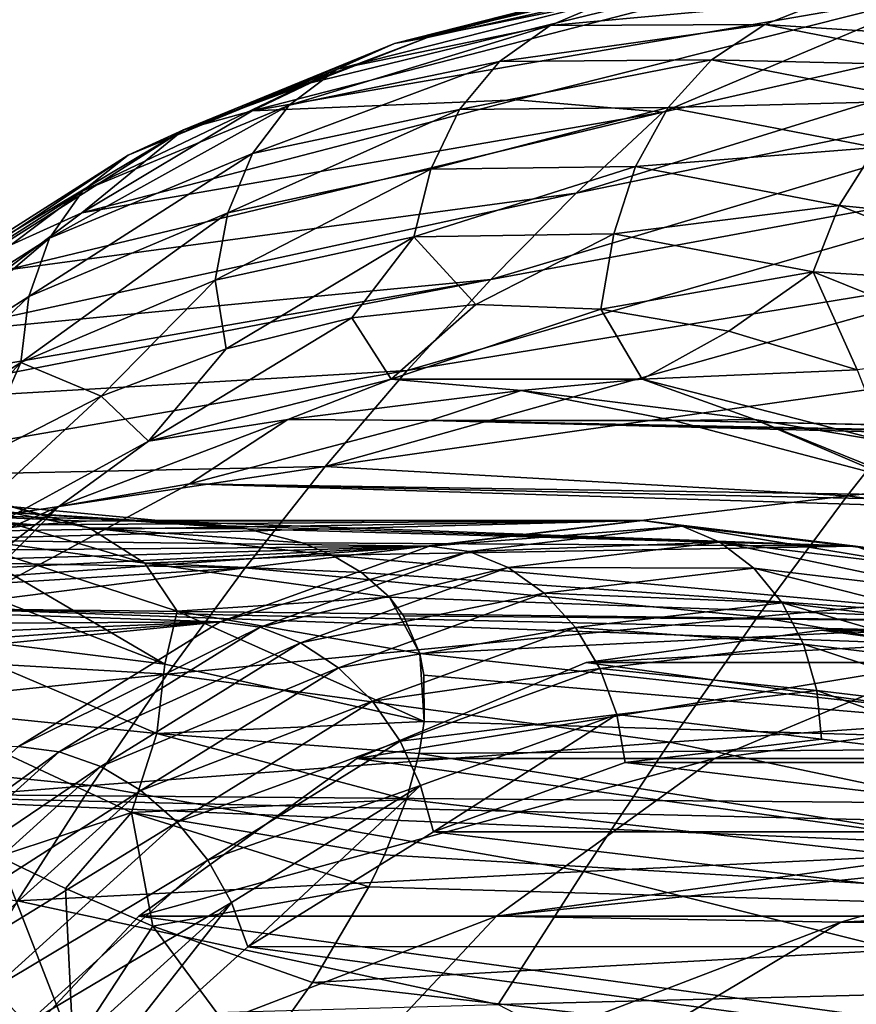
# Model space of a CAD drawing. Header units: metres. Extents: x 26 to 263, y -109 to 109.
# Tile 193 of 256: x 104.4 to 108.23, y -66.01 to -61.5. Entities that reach past the tile are written whole.
import ezdxf

# ---------------------------------------------------------------- set-up
doc = ezdxf.new("R2010")
doc.units = ezdxf.units.M
doc.layers.add('solid_500750', color=7, linetype='CONTINUOUS')

msp = doc.modelspace()

# ---------------------------------------------------------------- linework, layer by layer
at = {"layer": 'solid_500750'}
for points in [[(110.574928, -60.459209, 19.069143), (106.266853, -61.586029, 16.27236), (109.827393, -60.794727, 20.143408)], [(106.811913, -61.436981, 15.493887), (106.266853, -61.586029, 16.27236), (110.574928, -60.459209, 19.069143)], [(109.827393, -60.794727, 20.143408), (105.462875, -61.922657, 17.420595), (108.660812, -61.370148, 20.919439)], [(105.731758, -61.794037, 17.036589), (105.462875, -61.922657, 17.420595), (109.827393, -60.794727, 20.143408)], [(106.266853, -61.586029, 16.27236), (105.731758, -61.794037, 17.036589), (109.827393, -60.794727, 20.143408)], [(106.947426, -62.299301, 21.521194), (110.358559, -61.241245, 22.878918), (107.343468, -61.927769, 20.949022)], [(106.947426, -62.299301, 21.521194), (109.914818, -61.688736, 23.527256), (110.358559, -61.241245, 22.878918)], [(107.343468, -61.927769, 20.949022), (110.358559, -61.241245, 22.878918), (108.660812, -61.370148, 20.919439)], [(105.462875, -61.922657, 17.420595), (106.672104, -61.872181, 19.723242), (108.660812, -61.370148, 20.919439)], [(106.115547, -61.614342, 15.879783), (106.811913, -61.436981, 15.493887), (107.082314, -61.385807, 15.107685)], [(107.101738, -61.415493, 14.471203), (106.115547, -61.614342, 15.879783), (107.082314, -61.385807, 15.107685)], [(107.343468, -61.927769, 20.949022), (108.660812, -61.370148, 20.919439), (106.672104, -61.872181, 19.723242)], [(105.851959, -61.731274, 15.700078), (106.115547, -61.614342, 15.879783), (107.101738, -61.415493, 14.471203)], [(105.851959, -61.731274, 15.700078), (107.101738, -61.415493, 14.471203), (106.828072, -61.530884, 14.305883)], [(106.828072, -61.530884, 14.305883), (107.101738, -61.415493, 14.471203), (108.094666, -61.414009, 13.052985)], [(106.828072, -61.530884, 14.305883), (108.094666, -61.414009, 13.052985), (107.811218, -61.526306, 12.901632)], [(107.811218, -61.526306, 12.901632), (108.094666, -61.414009, 13.052985), (109.081039, -61.608822, 11.644141)], [(109.081039, -61.608822, 11.644141), (108.094666, -61.414009, 13.052985), (108.997215, -61.440514, 12.372667)], [(106.115547, -61.614342, 15.879783), (106.266853, -61.586029, 16.27236), (106.811913, -61.436981, 15.493887)], [(107.811218, -61.526306, 12.901632), (107.567047, -61.688812, 12.764561), (106.596207, -61.695915, 14.151222)], [(106.828072, -61.530884, 14.305883), (107.811218, -61.526306, 12.901632), (106.596207, -61.695915, 14.151222)], [(107.811218, -61.526306, 12.901632), (108.788391, -61.717381, 11.505925), (107.567047, -61.688812, 12.764561)], [(107.811218, -61.526306, 12.901632), (109.081039, -61.608822, 11.644141), (108.788391, -61.717381, 11.505925)], [(106.828072, -61.530884, 14.305883), (106.596207, -61.695915, 14.151222), (105.632591, -61.89682, 15.52755)], [(105.851959, -61.731274, 15.700078), (106.828072, -61.530884, 14.305883), (105.632591, -61.89682, 15.52755)], [(104.895958, -62.125862, 17.065519), (105.149452, -62.009918, 17.259609), (106.115547, -61.614342, 15.879783)], [(104.895958, -62.125862, 17.065519), (106.115547, -61.614342, 15.879783), (105.851959, -61.731274, 15.700078)], [(105.149452, -62.009918, 17.259609), (105.731758, -61.794037, 17.036589), (106.266853, -61.586029, 16.27236)], [(106.115547, -61.614342, 15.879783), (105.149452, -62.009918, 17.259609), (106.266853, -61.586029, 16.27236)], [(106.596207, -61.695915, 14.151222), (106.412903, -61.916462, 14.011352), (105.464676, -62.117249, 15.365672)], [(105.632591, -61.89682, 15.52755), (106.596207, -61.695915, 14.151222), (105.464676, -62.117249, 15.365672)], [(107.567047, -61.688812, 12.764561), (107.368454, -61.906849, 12.64656), (106.412903, -61.916462, 14.011352)], [(106.596207, -61.695915, 14.151222), (107.567047, -61.688812, 12.764561), (106.412903, -61.916462, 14.011352)], [(106.55687, -62.693661, 22.082489), (109.914818, -61.688736, 23.527256), (106.947426, -62.299301, 21.521194)], [(106.55687, -62.693661, 22.082489), (109.473557, -62.156021, 24.164297), (109.914818, -61.688736, 23.527256)], [(107.567047, -61.688812, 12.764561), (108.532425, -61.876213, 11.385725), (107.368454, -61.906849, 12.64656)], [(108.788391, -61.717381, 11.505925), (108.532425, -61.876213, 11.385725), (107.567047, -61.688812, 12.764561)], [(105.851959, -61.731274, 15.700078), (105.632591, -61.89682, 15.52755), (104.68898, -62.288952, 16.875292)], [(104.895958, -62.125862, 17.065519), (105.851959, -61.731274, 15.700078), (104.68898, -62.288952, 16.875292)], [(105.149452, -62.009918, 17.259609), (105.462875, -61.922657, 17.420595), (105.731758, -61.794037, 17.036589)], [(105.462875, -61.922657, 17.420595), (104.683624, -62.38958, 18.533628), (106.672104, -61.872181, 19.723242)], [(107.343468, -61.927769, 20.949022), (106.672104, -61.872181, 19.723242), (104.683624, -62.38958, 18.533628)], [(108.532425, -61.876213, 11.385725), (108.318977, -62.089954, 11.288971), (107.368454, -61.906849, 12.64656)], [(104.334412, -62.651009, 19.032286), (107.343468, -61.927769, 20.949022), (104.683624, -62.38958, 18.533628)], [(106.947426, -62.299301, 21.521194), (107.343468, -61.927769, 20.949022), (104.334412, -62.651009, 19.032286)], [(105.632591, -61.89682, 15.52755), (105.464676, -62.117249, 15.365672), (104.536209, -62.505695, 16.691757)], [(104.68898, -62.288952, 16.875292), (105.632591, -61.89682, 15.52755), (104.536209, -62.505695, 16.691757)], [(105.149452, -62.009918, 17.259609), (104.683624, -62.38958, 18.533628), (105.462875, -61.922657, 17.420595)], [(106.412903, -61.916462, 14.011352), (106.281708, -62.188801, 13.894976), (105.351814, -62.388802, 15.223078)], [(105.464676, -62.117249, 15.365672), (106.412903, -61.916462, 14.011352), (105.351814, -62.388802, 15.223078)], [(107.368454, -61.906849, 12.64656), (107.218956, -62.176727, 12.556372), (106.281708, -62.188801, 13.894976)], [(106.412903, -61.916462, 14.011352), (107.368454, -61.906849, 12.64656), (106.281708, -62.188801, 13.894976)], [(107.368454, -61.906849, 12.64656), (108.318977, -62.089954, 11.288971), (107.218956, -62.176727, 12.556372)], [(103.973015, -62.710793, 18.383669), (104.216682, -62.599159, 18.591759), (105.149452, -62.009918, 17.259609)], [(103.973015, -62.710793, 18.383669), (105.149452, -62.009918, 17.259609), (104.895958, -62.125862, 17.065519)], [(105.149452, -62.009918, 17.259609), (104.216682, -62.599159, 18.591759), (104.683624, -62.38958, 18.533628)], [(108.318977, -62.089954, 11.288971), (108.151558, -62.354954, 11.224408), (107.218956, -62.176727, 12.556372)], [(108.318977, -62.089954, 11.288971), (109.252289, -62.464504, 9.955978), (108.151558, -62.354954, 11.224408)], [(104.895958, -62.125862, 17.065519), (104.68898, -62.288952, 16.875292), (103.778038, -62.867706, 18.176323)], [(103.973015, -62.710793, 18.383669), (104.895958, -62.125862, 17.065519), (103.778038, -62.867706, 18.176323)], [(105.464676, -62.117249, 15.365672), (105.351814, -62.388802, 15.223078), (104.44133, -62.772316, 16.523449)], [(104.536209, -62.505695, 16.691757), (105.464676, -62.117249, 15.365672), (104.44133, -62.772316, 16.523449)], [(106.17289, -63.110504, 22.631876), (109.473557, -62.156021, 24.164297), (106.55687, -62.693661, 22.082489)], [(106.17289, -63.110504, 22.631876), (109.036995, -62.64315, 24.789431), (109.473557, -62.156021, 24.164297)], [(106.281708, -62.188801, 13.894976), (106.202911, -62.499519, 13.815394), (105.29393, -62.697628, 15.113588)], [(105.351814, -62.388802, 15.223078), (106.281708, -62.188801, 13.894976), (105.29393, -62.697628, 15.113588)], [(107.218956, -62.176727, 12.556372), (107.119232, -62.485653, 12.506716), (106.202911, -62.499519, 13.815394)], [(106.281708, -62.188801, 13.894976), (107.218956, -62.176727, 12.556372), (106.202911, -62.499519, 13.815394)], [(107.218956, -62.176727, 12.556372), (108.151558, -62.354954, 11.224408), (107.119232, -62.485653, 12.506716)], [(104.68898, -62.288952, 16.875292), (104.536209, -62.505695, 16.691757), (103.63987, -63.076485, 17.971931)], [(103.778038, -62.867706, 18.176323), (104.68898, -62.288952, 16.875292), (103.63987, -63.076485, 17.971931)], [(106.947426, -62.299301, 21.521194), (104.334412, -62.651009, 19.032286), (103.989265, -62.94165, 19.525204)], [(106.55687, -62.693661, 22.082489), (106.947426, -62.299301, 21.521194), (103.989265, -62.94165, 19.525204)], [(108.151558, -62.354954, 11.224408), (108.031296, -62.659222, 11.204121), (107.119232, -62.485653, 12.506716)], [(108.151558, -62.354954, 11.224408), (109.067703, -62.722092, 9.915969), (108.031296, -62.659222, 11.204121)], [(109.252289, -62.464504, 9.955978), (109.067703, -62.722092, 9.915969), (108.151558, -62.354954, 11.224408)], [(104.216682, -62.599159, 18.591759), (104.334412, -62.651009, 19.032286), (104.683624, -62.38958, 18.533628)], [(105.351814, -62.388802, 15.223078), (105.29393, -62.697628, 15.113588), (104.403946, -63.074677, 16.38464)], [(104.44133, -62.772316, 16.523449), (105.351814, -62.388802, 15.223078), (104.403946, -63.074677, 16.38464)], [(104.536209, -62.505695, 16.691757), (104.44133, -62.772316, 16.523449), (103.562279, -63.333321, 17.778904)], [(103.63987, -63.076485, 17.971931), (104.536209, -62.505695, 16.691757), (103.562279, -63.333321, 17.778904)], [(105.29393, -62.697628, 15.113588), (106.202911, -62.499519, 13.815394), (105.344574, -63.011806, 14.974459)], [(106.202911, -62.499519, 13.815394), (105.919357, -62.870506, 14.153579), (105.344574, -63.011806, 14.974459)], [(106.202911, -62.499519, 13.815394), (106.487839, -62.808723, 13.341702), (105.919357, -62.870506, 14.153579)], [(106.202911, -62.499519, 13.815394), (107.119232, -62.485653, 12.506716), (106.487839, -62.808723, 13.341702)], [(107.119232, -62.485653, 12.506716), (107.060463, -62.829929, 12.523915), (106.487839, -62.808723, 13.341702)], [(107.119232, -62.485653, 12.506716), (108.031296, -62.659222, 11.204121), (107.060463, -62.829929, 12.523915)], [(105.797256, -63.55072, 23.168783), (109.036995, -62.64315, 24.789431), (106.17289, -63.110504, 22.631876)], [(105.797256, -63.55072, 23.168783), (108.608177, -63.152115, 25.402609), (109.036995, -62.64315, 24.789431)], [(103.652138, -63.258537, 20.006678), (106.55687, -62.693661, 22.082489), (103.725754, -63.186432, 19.901535)], [(106.17289, -63.110504, 22.631876), (106.55687, -62.693661, 22.082489), (103.652138, -63.258537, 20.006678)], [(106.55687, -62.693661, 22.082489), (103.989265, -62.94165, 19.525204), (103.725754, -63.186432, 19.901535)], [(104.403946, -63.074677, 16.38464), (105.29393, -62.697628, 15.113588), (104.771889, -63.228474, 15.792334)], [(105.29393, -62.697628, 15.113588), (105.344574, -63.011806, 14.974459), (104.771889, -63.228474, 15.792334)], [(108.031296, -62.659222, 11.204121), (107.646034, -62.931503, 11.687628), (107.060463, -62.829929, 12.523915)], [(108.031296, -62.659222, 11.204121), (108.233711, -63.10844, 10.848337), (107.646034, -62.931503, 11.687628)], [(108.031296, -62.659222, 11.204121), (108.927673, -63.01873, 9.923945), (108.233711, -63.10844, 10.848337)], [(109.067703, -62.722092, 9.915969), (108.927673, -63.01873, 9.923945), (108.031296, -62.659222, 11.204121)], [(104.44133, -62.772316, 16.523449), (104.403946, -63.074677, 16.38464), (103.544632, -63.623955, 17.611893)], [(103.562279, -63.333321, 17.778904), (104.44133, -62.772316, 16.523449), (103.544632, -63.623955, 17.611893)], [(106.100349, -63.151146, 13.895097), (105.919357, -62.870506, 14.153579), (106.487839, -62.808723, 13.341702)], [(106.100349, -63.151146, 13.895097), (106.487839, -62.808723, 13.341702), (107.060463, -62.829929, 12.523915)], [(107.249229, -63.151337, 12.254324), (106.100349, -63.151146, 13.895097), (107.060463, -62.829929, 12.523915)], [(107.249229, -63.151337, 12.254324), (107.060463, -62.829929, 12.523915), (107.646034, -62.931503, 11.687628)], [(104.988617, -63.434734, 15.482816), (105.344574, -63.011806, 14.974459), (105.919357, -62.870506, 14.153579)], [(106.100349, -63.151146, 13.895097), (104.988617, -63.434734, 15.482816), (105.919357, -62.870506, 14.153579)], [(107.249229, -63.151337, 12.254324), (107.646034, -62.931503, 11.687628), (108.233711, -63.10844, 10.848337)], [(104.988617, -63.434734, 15.482816), (104.771889, -63.228474, 15.792334), (105.344574, -63.011806, 14.974459)], [(103.544632, -63.623955, 17.611893), (104.403946, -63.074677, 16.38464), (103.666466, -63.871296, 17.371042)], [(104.403946, -63.074677, 16.38464), (104.209717, -63.516354, 16.595198), (103.666466, -63.871296, 17.371042)], [(104.403946, -63.074677, 16.38464), (104.771889, -63.228474, 15.792334), (104.209717, -63.516354, 16.595198)], [(106.17289, -63.110504, 22.631876), (103.652138, -63.258537, 20.006678), (103.322716, -63.602066, 20.47714)], [(105.797256, -63.55072, 23.168783), (106.17289, -63.110504, 22.631876), (103.322716, -63.602066, 20.47714)], [(108.360924, -63.435287, 10.666656), (107.249229, -63.151337, 12.254324), (108.233711, -63.10844, 10.848337)], [(105.626366, -63.335629, 14.617632), (104.988617, -63.434734, 15.482816), (106.100349, -63.151146, 13.895097)], [(106.695511, -63.202312, 13.090736), (105.626366, -63.335629, 14.617632), (106.100349, -63.151146, 13.895097)], [(108.188042, -63.684155, 26.002644), (108.608177, -63.152115, 25.402609), (105.797256, -63.55072, 23.168783)], [(106.695511, -63.202312, 13.090736), (106.100349, -63.151146, 13.895097), (107.249229, -63.151337, 12.254324)], [(107.764656, -63.335629, 11.563841), (106.695511, -63.202312, 13.090736), (107.249229, -63.151337, 12.254324)], [(107.764656, -63.335629, 11.563841), (107.249229, -63.151337, 12.254324), (108.360924, -63.435287, 10.666656)], [(108.188042, -63.684155, 26.002644), (110.962791, -63.370464, 28.306192), (108.608177, -63.152115, 25.402609)], [(103.916435, -64.020958, 17.014046), (104.209717, -63.516354, 16.595198), (104.771889, -63.228474, 15.792334)], [(104.988617, -63.434734, 15.482816), (103.916435, -64.020958, 17.014046), (104.771889, -63.228474, 15.792334)], [(106.695511, -63.202312, 13.090736), (106.277962, -63.339722, 13.984038), (105.626366, -63.335629, 14.617632)], [(106.695511, -63.202312, 13.090736), (107.392128, -63.339722, 12.392848), (106.277962, -63.339722, 13.984038)], [(107.764656, -63.335629, 11.563841), (107.392128, -63.339722, 12.392848), (106.695511, -63.202312, 13.090736)], [(105.626366, -63.335629, 14.617632), (104.578987, -63.732861, 16.113445), (104.988617, -63.434734, 15.482816)], [(105.626366, -63.335629, 14.617632), (105.176247, -63.629234, 15.557454), (104.578987, -63.732861, 16.113445)], [(105.626366, -63.335629, 14.617632), (106.277962, -63.339722, 13.984038), (105.176247, -63.629234, 15.557454)], [(136.725693, -64.115784, 36.473999), (105.176247, -63.629234, 15.557454), (106.277962, -63.339722, 13.984038)], [(137.832581, -63.963898, 34.893204), (106.277962, -63.339722, 13.984038), (107.392128, -63.339722, 12.392848)], [(137.277435, -64.00193, 35.686047), (136.725693, -64.115784, 36.473999), (106.277962, -63.339722, 13.984038)], [(137.832581, -63.963898, 34.893204), (137.277435, -64.00193, 35.686047), (106.277962, -63.339722, 13.984038)], [(107.764656, -63.335629, 11.563841), (108.493843, -63.629234, 10.819432), (107.392128, -63.339722, 12.392848)], [(138.387741, -64.001923, 34.100365), (107.392128, -63.339722, 12.392848), (108.493843, -63.629234, 10.819432)], [(138.387741, -64.001923, 34.100365), (137.832581, -63.963898, 34.893204), (107.392128, -63.339722, 12.392848)], [(108.859055, -63.803028, 10.126103), (107.764656, -63.335629, 11.563841), (108.360924, -63.435287, 10.666656)], [(108.859055, -63.803028, 10.126103), (108.493843, -63.629234, 10.819432), (107.764656, -63.335629, 11.563841)], [(108.188042, -63.684155, 26.002644), (110.500603, -63.988441, 28.965258), (110.962791, -63.370464, 28.306192)], [(104.578987, -63.732861, 16.113445), (103.916435, -64.020958, 17.014046), (104.988617, -63.434734, 15.482816)], [(105.797256, -63.55072, 23.168783), (103.322716, -63.602066, 20.47714), (103.003052, -63.970108, 20.933664)], [(105.430809, -64.014748, 23.692144), (105.797256, -63.55072, 23.168783), (103.003052, -63.970108, 20.933664)], [(103.642982, -63.532383, 8.946641), (104.717369, -63.831829, 9.503029), (103.894958, -63.671883, 8.127295)], [(104.355507, -63.73357, 10.349041), (104.717369, -63.831829, 9.503029), (103.642982, -63.532383, 8.946641)], [(105.430809, -64.014748, 23.692144), (108.188042, -63.684155, 26.002644), (105.797256, -63.55072, 23.168783)], [(135.646072, -64.567688, 38.015869), (104.111588, -64.20179, 17.077946), (105.176247, -63.629234, 15.557454)], [(104.578987, -63.732861, 16.113445), (105.176247, -63.629234, 15.557454), (104.111588, -64.20179, 17.077946)], [(136.180786, -64.304756, 37.252205), (135.646072, -64.567688, 38.015869), (105.176247, -63.629234, 15.557454)], [(136.725693, -64.115784, 36.473999), (136.180786, -64.304756, 37.252205), (105.176247, -63.629234, 15.557454)], [(103.894958, -63.671883, 8.127295), (104.971397, -63.993351, 8.606215), (104.0597, -63.865974, 7.263187)], [(104.717369, -63.831829, 9.503029), (104.971397, -63.993351, 8.606215), (103.894958, -63.671883, 8.127295)], [(105.430809, -64.014748, 23.692144), (107.777359, -64.238289, 26.588402), (108.188042, -63.684155, 26.002644)], [(108.188042, -63.684155, 26.002644), (107.777359, -64.238289, 26.588402), (110.500603, -63.988441, 28.965258)], [(104.578987, -63.732861, 16.113445), (103.650955, -64.452446, 17.564035), (103.916435, -64.020958, 17.014046)], [(104.578987, -63.732861, 16.113445), (104.111588, -64.20179, 17.077946), (103.650955, -64.452446, 17.564035)], [(104.355507, -63.73357, 10.349041), (104.204796, -63.749599, 11.346728), (105.439552, -63.836193, 10.988179)], [(104.355507, -63.73357, 10.349041), (105.439552, -63.836193, 10.988179), (104.717369, -63.831829, 9.503029)], [(103.451958, -63.808559, 12.275459), (104.464973, -63.818016, 12.4373), (103.8508, -63.764652, 11.824444)], [(103.8508, -63.764652, 11.824444), (104.924942, -63.79567, 11.850976), (104.204796, -63.749599, 11.346728)], [(103.8508, -63.764652, 11.824444), (104.464973, -63.818016, 12.4373), (104.703705, -63.801239, 12.149401)], [(103.8508, -63.764652, 11.824444), (104.703705, -63.801239, 12.149401), (104.924942, -63.79567, 11.850976)], [(104.204796, -63.749599, 11.346728), (104.924942, -63.79567, 11.850976), (105.439552, -63.836193, 10.988179)], [(103.451958, -63.808559, 12.275459), (104.208801, -63.846104, 12.714497), (104.464973, -63.818016, 12.4373)], [(103.933548, -63.885807, 12.981421), (106.275574, -63.914787, 14.872118), (107.250732, -63.797974, 13.479513)], [(104.208801, -63.846104, 12.714497), (103.933548, -63.885807, 12.981421), (107.250732, -63.797974, 13.479513)], [(104.464973, -63.818016, 12.4373), (104.208801, -63.846104, 12.714497), (107.250732, -63.797974, 13.479513)], [(104.703705, -63.801239, 12.149401), (104.464973, -63.818016, 12.4373), (107.250732, -63.797974, 13.479513)], [(104.924942, -63.79567, 11.850976), (104.703705, -63.801239, 12.149401), (107.250732, -63.797974, 13.479513)], [(108.224968, -63.9146, 12.088184), (104.924942, -63.79567, 11.850976), (107.250732, -63.797974, 13.479513)], [(105.345024, -63.821445, 11.169829), (104.924942, -63.79567, 11.850976), (108.224968, -63.9146, 12.088184)], [(105.439552, -63.836193, 10.988179), (104.924942, -63.79567, 11.850976), (105.345024, -63.821445, 11.169829)], [(105.439552, -63.836193, 10.988179), (105.345024, -63.821445, 11.169829), (108.224968, -63.9146, 12.088184)], [(107.43145, -63.822819, 13.606055), (107.250732, -63.797974, 13.479513), (106.275574, -63.914787, 14.872118)], [(107.43145, -63.822819, 13.606055), (106.275574, -63.914787, 14.872118), (106.457001, -63.939701, 14.997714)], [(107.43145, -63.822819, 13.606055), (106.457001, -63.939701, 14.997714), (107.60482, -63.896641, 13.727454)], [(108.406006, -63.939762, 12.214244), (108.224968, -63.9146, 12.088184), (107.250732, -63.797974, 13.479513)], [(108.406006, -63.939762, 12.214244), (107.250732, -63.797974, 13.479513), (107.43145, -63.822819, 13.606055)], [(108.573601, -64.012894, 12.343897), (107.43145, -63.822819, 13.606055), (107.60482, -63.896641, 13.727454)], [(108.406006, -63.939762, 12.214244), (107.43145, -63.822819, 13.606055), (108.573601, -64.012894, 12.343897)], [(104.0597, -63.865974, 7.263187), (105.063705, -64.454529, 6.676079), (103.942253, -64.022064, 6.290518)], [(104.0597, -63.865974, 7.263187), (105.120193, -64.213188, 7.670565), (105.063705, -64.454529, 6.676079)], [(104.971397, -63.993351, 8.606215), (105.120193, -64.213188, 7.670565), (104.0597, -63.865974, 7.263187)], [(104.717369, -63.831829, 9.503029), (105.439552, -63.836193, 10.988179), (105.692062, -63.900036, 10.425303)], [(104.717369, -63.831829, 9.503029), (105.692062, -63.900036, 10.425303), (105.829475, -63.955971, 10.052896)], [(104.717369, -63.831829, 9.503029), (105.829475, -63.955971, 10.052896), (104.971397, -63.993351, 8.606215)], [(105.692062, -63.900036, 10.425303), (105.439552, -63.836193, 10.988179), (108.224968, -63.9146, 12.088184)], [(102.622276, -64.171867, 13.952841), (105.317421, -64.26162, 16.24049), (106.275574, -63.914787, 14.872118)], [(102.985214, -64.079811, 13.725307), (102.622276, -64.171867, 13.952841), (106.275574, -63.914787, 14.872118)], [(103.323494, -64.001976, 13.486975), (102.985214, -64.079811, 13.725307), (106.275574, -63.914787, 14.872118)], [(103.63858, -63.937572, 13.238735), (103.323494, -64.001976, 13.486975), (106.275574, -63.914787, 14.872118)], [(103.933548, -63.885807, 12.981421), (103.63858, -63.937572, 13.238735), (106.275574, -63.914787, 14.872118)], [(106.457001, -63.939701, 14.997714), (106.275574, -63.914787, 14.872118), (105.317421, -64.26162, 16.24049)], [(105.829475, -63.955971, 10.052896), (105.692062, -63.900036, 10.425303), (108.224968, -63.9146, 12.088184)], [(105.829475, -63.955971, 10.052896), (108.224968, -63.9146, 12.088184), (109.183212, -64.261299, 10.719529)], [(106.457001, -63.939701, 14.997714), (106.636154, -64.012833, 15.110861), (107.60482, -63.896641, 13.727454)], [(107.60482, -63.896641, 13.727454), (106.636154, -64.012833, 15.110861), (107.760368, -64.015747, 13.836371)], [(108.719818, -64.13089, 12.466131), (107.60482, -63.896641, 13.727454), (107.760368, -64.015747, 13.836371)], [(108.573601, -64.012894, 12.343897), (107.60482, -63.896641, 13.727454), (108.719818, -64.13089, 12.466131)], [(108.406006, -63.939762, 12.214244), (109.183212, -64.261299, 10.719529), (108.224968, -63.9146, 12.088184)], [(104.971397, -63.993351, 8.606215), (105.829475, -63.955971, 10.052896), (105.964706, -64.034996, 9.610881)], [(106.457001, -63.939701, 14.997714), (105.317421, -64.26162, 16.24049), (105.500565, -64.286278, 16.363644)], [(106.457001, -63.939701, 14.997714), (105.500565, -64.286278, 16.363644), (106.636154, -64.012833, 15.110861)], [(105.964706, -64.034996, 9.610881), (105.829475, -63.955971, 10.052896), (109.183212, -64.261299, 10.719529)], [(105.430809, -64.014748, 23.692144), (103.003052, -63.970108, 20.933664), (102.836128, -64.176903, 21.172056)], [(104.971397, -63.993351, 8.606215), (105.964706, -64.034996, 9.610881), (106.092384, -64.14872, 9.069344)], [(104.971397, -63.993351, 8.606215), (106.092384, -64.14872, 9.069344), (105.120193, -64.213188, 7.670565)], [(110.500603, -63.988441, 28.965258), (107.777359, -64.238289, 26.588402), (110.046799, -64.62561, 29.611349)], [(102.692917, -64.362831, 21.376585), (105.074226, -64.501709, 24.200935), (105.430809, -64.014748, 23.692144)], [(102.692917, -64.362831, 21.376585), (105.430809, -64.014748, 23.692144), (102.836128, -64.176903, 21.172056)], [(103.942253, -64.022064, 6.290518), (105.063705, -64.454529, 6.676079), (103.953163, -64.316147, 5.375603)], [(105.430809, -64.014748, 23.692144), (105.074226, -64.501709, 24.200935), (107.777359, -64.238289, 26.588402)], [(105.500565, -64.286278, 16.363644), (105.685364, -64.357353, 16.468723), (106.636154, -64.012833, 15.110861)], [(106.636154, -64.012833, 15.110861), (105.685364, -64.357353, 16.468723), (106.801025, -64.130829, 15.206464)], [(106.092384, -64.14872, 9.069344), (105.964706, -64.034996, 9.610881), (109.183212, -64.261299, 10.719529)], [(106.636154, -64.012833, 15.110861), (106.801025, -64.130829, 15.206464), (107.760368, -64.015747, 13.836371)], [(107.760368, -64.015747, 13.836371), (106.801025, -64.130829, 15.206464), (107.890282, -64.174164, 13.927335)], [(108.837326, -64.287819, 12.574806), (107.760368, -64.015747, 13.836371), (107.890282, -64.174164, 13.927335)], [(108.719818, -64.13089, 12.466131), (107.760368, -64.015747, 13.836371), (108.837326, -64.287819, 12.574806)], [(105.685364, -64.357353, 16.468723), (105.859352, -64.472031, 16.551311), (106.801025, -64.130829, 15.206464)], [(106.801025, -64.130829, 15.206464), (105.859352, -64.472031, 16.551311), (106.943329, -64.287766, 15.279719)], [(106.801025, -64.130829, 15.206464), (106.943329, -64.287766, 15.279719), (107.890282, -64.174164, 13.927335)], [(102.622276, -64.171867, 13.952841), (102.232475, -64.279053, 14.168229), (105.317421, -64.26162, 16.24049)], [(105.120193, -64.213188, 7.670565), (106.092384, -64.14872, 9.069344), (106.230484, -64.406166, 8.053529)], [(106.155769, -64.233742, 8.709304), (106.092384, -64.14872, 9.069344), (109.183212, -64.261299, 10.719529)], [(106.230484, -64.406166, 8.053529), (106.092384, -64.14872, 9.069344), (106.155769, -64.233742, 8.709304)], [(107.890282, -64.174164, 13.927335), (106.943329, -64.287766, 15.279719), (107.988022, -64.363914, 13.995773)], [(108.920212, -64.475807, 12.664463), (107.890282, -64.174164, 13.927335), (107.988022, -64.363914, 13.995773)], [(108.837326, -64.287819, 12.574806), (107.890282, -64.174164, 13.927335), (108.920212, -64.475807, 12.664463)], [(134.620285, -65.308479, 39.480843), (103.107765, -65.044601, 18.511551), (104.111588, -64.20179, 17.077946)], [(135.124832, -64.902946, 38.760277), (134.620285, -65.308479, 39.480843), (104.111588, -64.20179, 17.077946)], [(135.646072, -64.567688, 38.015869), (135.124832, -64.902946, 38.760277), (104.111588, -64.20179, 17.077946)], [(105.120193, -64.213188, 7.670565), (106.251358, -64.717186, 7.026618), (105.063705, -64.454529, 6.676079)], [(105.120193, -64.213188, 7.670565), (106.230484, -64.406166, 8.053529), (106.251358, -64.717186, 7.026618)], [(100.881813, -64.705002, 14.73664), (104.39444, -64.83284, 17.558504), (105.317421, -64.26162, 16.24049)], [(101.364517, -64.544235, 14.561634), (100.881813, -64.705002, 14.73664), (105.317421, -64.26162, 16.24049)], [(101.813622, -64.402756, 14.371467), (101.364517, -64.544235, 14.561634), (105.317421, -64.26162, 16.24049)], [(102.232475, -64.279053, 14.168229), (101.813622, -64.402756, 14.371467), (105.317421, -64.26162, 16.24049)], [(105.500565, -64.286278, 16.363644), (105.317421, -64.26162, 16.24049), (104.39444, -64.83284, 17.558504)], [(107.777359, -64.238289, 26.588402), (105.074226, -64.501709, 24.200935), (107.375702, -64.812683, 27.160435)], [(106.230484, -64.406166, 8.053529), (106.155769, -64.233742, 8.709304), (109.183212, -64.261299, 10.719529)], [(106.230484, -64.406166, 8.053529), (109.183212, -64.261299, 10.719529), (110.106979, -64.832993, 9.400142)], [(107.777359, -64.238289, 26.588402), (107.375702, -64.812683, 27.160435), (110.046799, -64.62561, 29.611349)], [(103.953163, -64.316147, 5.375603), (105.027557, -64.772339, 5.703801), (103.891602, -64.657516, 4.442143)], [(105.063705, -64.454529, 6.676079), (105.027557, -64.772339, 5.703801), (103.953163, -64.316147, 5.375603)], [(105.500565, -64.286278, 16.363644), (104.39444, -64.83284, 17.558504), (104.580322, -64.856049, 17.677889)], [(105.500565, -64.286278, 16.363644), (104.580322, -64.856049, 17.677889), (105.685364, -64.357353, 16.468723)], [(105.859352, -64.472031, 16.551311), (106.013779, -64.624557, 16.607258), (106.943329, -64.287766, 15.279719)], [(106.943329, -64.287766, 15.279719), (106.013779, -64.624557, 16.607258), (107.055923, -64.475761, 15.326947)], [(106.943329, -64.287766, 15.279719), (107.055923, -64.475761, 15.326947), (107.988022, -64.363914, 13.995773)], [(106.992416, -64.447899, 15.590463), (108.630722, -64.447899, 16.737616), (109.707527, -64.30014, 15.199776)], [(108.069221, -64.30014, 14.052623), (106.992416, -64.447899, 15.590463), (109.707527, -64.30014, 15.199776)], [(109.146034, -64.447899, 12.514783), (106.992416, -64.447899, 15.590463), (108.069221, -64.30014, 14.052623)], [(108.069221, -64.30014, 14.052623), (109.707527, -64.30014, 15.199776), (110.78434, -64.447899, 13.661936)], [(109.146034, -64.447899, 12.514783), (108.069221, -64.30014, 14.052623), (110.78434, -64.447899, 13.661936)], [(102.692917, -64.362831, 21.376585), (102.392838, -64.779655, 21.805143), (105.074226, -64.501709, 24.200935)], [(104.580322, -64.856049, 17.677889), (104.770569, -64.923752, 17.775185), (105.685364, -64.357353, 16.468723)], [(105.685364, -64.357353, 16.468723), (104.770569, -64.923752, 17.775185), (105.859352, -64.472031, 16.551311)], [(107.988022, -64.363914, 13.995773), (107.055923, -64.475761, 15.326947), (108.048683, -64.575485, 14.038249)], [(108.96431, -64.685402, 12.730595), (107.988022, -64.363914, 13.995773), (108.048683, -64.575485, 14.038249)], [(108.920212, -64.475807, 12.664463), (107.988022, -64.363914, 13.995773), (108.96431, -64.685402, 12.730595)], [(106.250122, -64.505768, 7.707121), (106.230484, -64.406166, 8.053529), (110.106979, -64.832993, 9.400142)], [(106.251358, -64.717186, 7.026618), (106.230484, -64.406166, 8.053529), (106.250122, -64.505768, 7.707121)], [(105.063705, -64.454529, 6.676079), (106.251358, -64.717186, 7.026618), (105.027557, -64.772339, 5.703801)], [(105.942131, -64.887543, 17.090424), (107.580437, -64.887543, 18.237577), (108.630722, -64.447899, 16.737616)], [(106.992416, -64.447899, 15.590463), (105.942131, -64.887543, 17.090424), (108.630722, -64.447899, 16.737616)], [(110.19632, -64.887543, 11.014822), (105.942131, -64.887543, 17.090424), (106.992416, -64.447899, 15.590463)], [(110.19632, -64.887543, 11.014822), (106.992416, -64.447899, 15.590463), (109.146034, -64.447899, 12.514783)], [(110.78434, -64.447899, 13.661936), (108.630722, -64.447899, 16.737616), (107.580437, -64.887543, 18.237577)], [(111.834618, -64.887543, 12.161975), (110.78434, -64.447899, 13.661936), (107.580437, -64.887543, 18.237577)], [(104.770569, -64.923752, 17.775185), (104.953354, -65.03299, 17.845209), (105.859352, -64.472031, 16.551311)], [(105.859352, -64.472031, 16.551311), (104.953354, -65.03299, 17.845209), (106.013779, -64.624557, 16.607258)], [(106.013779, -64.624557, 16.607258), (106.140892, -64.807259, 16.633751), (107.055923, -64.475761, 15.326947)], [(107.055923, -64.475761, 15.326947), (106.140892, -64.807259, 16.633751), (107.133148, -64.685356, 15.345774)], [(107.055923, -64.475761, 15.326947), (107.133148, -64.685356, 15.345774), (108.048683, -64.575485, 14.038249)], [(105.074226, -64.501709, 24.200935), (102.392838, -64.779655, 21.805143), (104.727516, -65.010155, 24.695124)], [(105.074226, -64.501709, 24.200935), (104.727516, -65.010155, 24.695124), (107.375702, -64.812683, 27.160435)], [(106.251358, -64.717186, 7.026618), (106.250122, -64.505768, 7.707121), (110.106979, -64.832993, 9.400142)], [(108.048683, -64.575485, 14.038249), (107.133148, -64.685356, 15.345774), (108.069221, -64.797974, 14.052628)], [(108.048683, -64.575485, 14.038249), (108.069221, -64.797974, 14.052628), (108.965691, -64.905197, 12.772336)], [(108.96431, -64.685402, 12.730595), (108.048683, -64.575485, 14.038249), (108.965691, -64.905197, 12.772336)], [(104.953354, -65.03299, 17.845209), (105.119476, -65.178276, 17.884447), (106.013779, -64.624557, 16.607258)], [(106.013779, -64.624557, 16.607258), (105.119476, -65.178276, 17.884447), (106.140892, -64.807259, 16.633751)], [(110.046799, -64.62561, 29.611349), (107.375702, -64.812683, 27.160435), (109.597198, -65.27932, 30.243996)], [(103.891602, -64.657516, 4.442143), (104.910591, -65.133644, 4.722691), (104.302589, -65.336029, 3.64625)], [(105.027557, -64.772339, 5.703801), (104.910591, -65.133644, 4.722691), (103.891602, -64.657516, 4.442143)], [(105.027557, -64.772339, 5.703801), (106.251358, -64.717186, 7.026618), (106.228043, -64.86367, 6.588928)], [(106.140892, -64.807259, 16.633751), (106.234299, -65.010963, 16.629459), (107.133148, -64.685356, 15.345774)], [(106.228043, -64.86367, 6.588928), (106.251358, -64.717186, 7.026618), (110.106979, -64.832993, 9.400142)], [(107.133148, -64.685356, 15.345774), (106.234299, -65.010963, 16.629459), (106.294296, -65.223404, 16.587481)], [(107.133148, -64.685356, 15.345774), (106.294296, -65.223404, 16.587481), (107.171211, -64.905724, 15.33512)], [(107.133148, -64.685356, 15.345774), (107.171211, -64.905724, 15.33512), (108.069221, -64.797974, 14.052628)], [(102.392838, -64.779655, 21.805143), (102.104301, -65.218468, 22.217213), (104.727516, -65.010155, 24.695124)], [(107.375702, -64.812683, 27.160435), (104.727516, -65.010155, 24.695124), (106.980354, -65.405052, 27.718523)], [(105.027557, -64.772339, 5.703801), (106.169426, -65.075424, 5.994012), (104.910591, -65.133644, 4.722691)], [(105.027557, -64.772339, 5.703801), (106.228043, -64.86367, 6.588928), (106.169426, -65.075424, 5.994012)], [(105.119476, -65.178276, 17.884447), (105.260605, -65.35231, 17.890926), (106.140892, -64.807259, 16.633751)], [(106.140892, -64.807259, 16.633751), (105.260605, -65.35231, 17.890926), (106.234299, -65.010963, 16.629459)], [(107.375702, -64.812683, 27.160435), (106.980354, -65.405052, 27.718523), (109.597198, -65.27932, 30.243996)], [(107.171211, -64.905724, 15.33512), (108.965691, -64.905197, 12.772336), (108.069221, -64.797974, 14.052628)], [(104.580322, -64.856049, 17.677889), (104.39444, -64.83284, 17.558504), (103.525192, -65.618988, 18.799767)], [(104.580322, -64.856049, 17.677889), (103.525192, -65.618988, 18.799767), (103.713501, -65.640015, 18.915836)], [(104.580322, -64.856049, 17.677889), (103.713501, -65.640015, 18.915836), (104.770569, -64.923752, 17.775185)], [(106.228043, -64.86367, 6.588928), (110.106979, -64.832993, 9.400142), (110.976601, -65.619728, 8.158035)], [(104.944244, -65.608231, 18.51556), (106.58255, -65.608231, 19.662714), (107.580437, -64.887543, 18.237577)], [(105.942131, -64.887543, 17.090424), (104.944244, -65.608231, 18.51556), (107.580437, -64.887543, 18.237577)], [(111.194206, -65.608231, 9.589684), (104.944244, -65.608231, 18.51556), (105.942131, -64.887543, 17.090424)], [(111.194206, -65.608231, 9.589684), (105.942131, -64.887543, 17.090424), (110.19632, -64.887543, 11.014822)], [(106.169426, -65.075424, 5.994012), (106.228043, -64.86367, 6.588928), (110.976601, -65.619728, 8.158035)], [(107.171211, -64.905724, 15.33512), (106.294296, -65.223404, 16.587481), (109.842484, -65.222748, 11.520148)], [(111.834618, -64.887543, 12.161975), (106.58255, -65.608231, 19.662714), (109.186668, -65.337555, 15.943647)], [(111.834618, -64.887543, 12.161975), (107.580437, -64.887543, 18.237577), (106.58255, -65.608231, 19.662714)], [(107.171211, -64.905724, 15.33512), (109.842484, -65.222748, 11.520148), (108.965691, -64.905197, 12.772336)], [(103.713501, -65.640015, 18.915836), (103.908875, -65.703087, 19.005817), (104.770569, -64.923752, 17.775185)], [(104.770569, -64.923752, 17.775185), (103.908875, -65.703087, 19.005817), (104.953354, -65.03299, 17.845209)], [(104.727516, -65.010155, 24.695124), (102.104301, -65.218468, 22.217213), (104.389557, -65.538391, 25.174416)], [(103.908875, -65.703087, 19.005817), (104.099915, -65.804863, 19.064041), (104.953354, -65.03299, 17.845209)], [(104.953354, -65.03299, 17.845209), (104.099915, -65.804863, 19.064041), (105.119476, -65.178276, 17.884447)], [(104.727516, -65.010155, 24.695124), (104.389557, -65.538391, 25.174416), (106.980354, -65.405052, 27.718523)], [(105.260605, -65.35231, 17.890926), (105.369637, -65.546341, 17.864321), (106.234299, -65.010963, 16.629459)], [(106.234299, -65.010963, 16.629459), (105.369637, -65.546341, 17.864321), (105.443344, -65.748718, 17.802769)], [(106.234299, -65.010963, 16.629459), (105.443344, -65.748718, 17.802769), (106.294296, -65.223404, 16.587481)], [(133.673599, -66.319916, 40.832855), (102.187202, -66.13884, 19.826248), (103.107765, -65.044601, 18.511551)], [(134.135544, -65.781769, 40.173126), (133.673599, -66.319916, 40.832855), (103.107765, -65.044601, 18.511551)], [(134.620285, -65.308479, 39.480843), (134.135544, -65.781769, 40.173126), (103.107765, -65.044601, 18.511551)], [(104.910591, -65.133644, 4.722691), (106.169426, -65.075424, 5.994012), (106.068901, -65.327599, 5.330455)], [(106.068901, -65.327599, 5.330455), (106.169426, -65.075424, 5.994012), (110.976601, -65.619728, 8.158035)], [(104.910591, -65.133644, 4.722691), (104.609489, -65.482864, 3.718118), (104.302589, -65.336029, 3.64625)], [(104.910591, -65.133644, 4.722691), (105.009232, -65.653961, 3.800835), (104.609489, -65.482864, 3.718118)], [(104.910591, -65.133644, 4.722691), (106.068901, -65.327599, 5.330455), (105.997696, -65.474655, 4.961567)], [(104.910591, -65.133644, 4.722691), (105.997696, -65.474655, 4.961567), (105.009232, -65.653961, 3.800835)], [(104.099915, -65.804863, 19.064041), (104.277039, -65.940224, 19.087582), (105.119476, -65.178276, 17.884447)], [(105.119476, -65.178276, 17.884447), (104.277039, -65.940224, 19.087582), (105.260605, -65.35231, 17.890926)], [(106.294296, -65.223404, 16.587481), (105.443344, -65.748718, 17.802769), (110.69445, -65.748291, 10.303411)], [(106.294296, -65.223404, 16.587481), (110.69445, -65.748291, 10.303411), (109.842484, -65.222748, 11.520148)], [(109.597198, -65.27932, 30.243996), (106.980354, -65.405052, 27.718523), (109.148697, -65.947441, 30.860842)], [(104.643257, -66.211174, 2.554087), (103.993271, -65.89183, 2.40351), (104.302589, -65.336029, 3.64625)], [(104.277039, -65.940224, 19.087582), (104.431328, -66.102371, 19.075258), (105.260605, -65.35231, 17.890926)], [(104.643257, -66.211174, 2.554087), (104.302589, -65.336029, 3.64625), (104.609489, -65.482864, 3.718118)], [(105.260605, -65.35231, 17.890926), (104.431328, -66.102371, 19.075258), (105.369637, -65.546341, 17.864321)], [(105.997696, -65.474655, 4.961567), (106.068901, -65.327599, 5.330455), (110.976601, -65.619728, 8.158035)], [(106.58255, -65.608231, 19.662714), (108.158997, -65.636497, 17.411314), (109.186668, -65.337555, 15.943647)], [(109.186668, -65.337555, 15.943647), (108.158997, -65.636497, 17.411314), (114.109001, -65.33757, 19.390636)], [(108.158997, -65.636497, 17.411314), (113.081169, -65.636597, 20.85853), (114.109001, -65.33757, 19.390636)], [(106.980354, -65.405052, 27.718523), (104.389557, -65.538391, 25.174416), (106.58989, -66.013725, 28.261148)], [(106.980354, -65.405052, 27.718523), (106.58989, -66.013725, 28.261148), (109.148697, -65.947441, 30.860842)], [(104.643257, -66.211174, 2.554087), (104.609489, -65.482864, 3.718118), (105.009232, -65.653961, 3.800835)], [(105.009232, -65.653961, 3.800835), (105.997696, -65.474655, 4.961567), (105.739494, -65.912758, 3.922902)], [(105.739494, -65.912758, 3.922902), (105.997696, -65.474655, 4.961567), (110.976601, -65.619728, 8.158035)], [(104.389557, -65.538391, 25.174416), (104.06028, -66.085182, 25.637892), (106.58989, -66.013725, 28.261148)], [(104.431328, -66.102371, 19.075258), (104.555038, -66.28315, 19.027689), (105.369637, -65.546341, 17.864321)], [(105.369637, -65.546341, 17.864321), (104.555038, -66.28315, 19.027689), (104.643188, -66.472382, 18.945507)], [(105.369637, -65.546341, 17.864321), (104.643188, -66.472382, 18.945507), (105.443344, -65.748718, 17.802769)], [(104.023323, -66.592209, 19.830774), (105.661621, -66.592209, 20.977926), (106.58255, -65.608231, 19.662714)], [(104.944244, -65.608231, 18.51556), (104.023323, -66.592209, 19.830774), (106.58255, -65.608231, 19.662714)], [(112.115128, -66.592209, 8.274471), (104.023323, -66.592209, 19.830774), (104.944244, -65.608231, 18.51556)], [(112.115128, -66.592209, 8.274471), (104.944244, -65.608231, 18.51556), (111.194206, -65.608231, 9.589684)], [(106.58255, -65.608231, 19.662714), (105.661621, -66.592209, 20.977926), (108.158997, -65.636497, 17.411314)], [(105.739494, -65.912758, 3.922902), (110.976601, -65.619728, 8.158035), (111.776588, -66.604675, 7.015335)], [(104.643257, -66.211174, 2.554087), (105.009232, -65.653961, 3.800835), (105.474091, -66.285568, 3.09426)], [(105.009232, -65.653961, 3.800835), (105.739494, -65.912758, 3.922902), (105.474091, -66.285568, 3.09426)], [(105.661621, -66.592209, 20.977926), (107.173409, -66.226341, 18.818872), (108.158997, -65.636497, 17.411314)], [(108.158997, -65.636497, 17.411314), (107.173409, -66.226341, 18.818872), (113.081169, -65.636597, 20.85853)], [(107.173409, -66.226341, 18.818872), (112.095589, -66.226494, 22.266087), (113.081169, -65.636597, 20.85853)], [(105.443344, -65.748718, 17.802769), (104.643188, -66.472382, 18.945507), (108.06739, -66.100761, 14.055243)], [(105.443344, -65.748718, 17.802769), (108.06739, -66.100761, 14.055243), (110.69445, -65.748291, 10.303411)], [(110.69445, -65.748291, 10.303411), (108.06739, -66.100761, 14.055243), (108.906334, -66.205063, 12.857102)], [(104.643257, -66.211174, 2.554087), (104.216515, -66.763634, 1.413828), (103.993271, -65.89183, 2.40351)], [(104.277039, -65.940224, 19.087582), (103.50164, -66.894875, 20.194963), (104.431328, -66.102371, 19.075258)], [(105.474091, -66.285568, 3.09426), (105.739494, -65.912758, 3.922902), (111.776588, -66.604675, 7.015335)], [(109.148697, -65.947441, 30.860842), (106.58989, -66.013725, 28.261148), (107.826591, -66.657166, 30.504011)], [(109.148697, -65.947441, 30.860842), (107.826591, -66.657166, 30.504011), (109.278923, -66.656929, 32.043724)]]:
    msp.add_3dface(points, dxfattribs=at)

doc.saveas('drawing.dxf')
